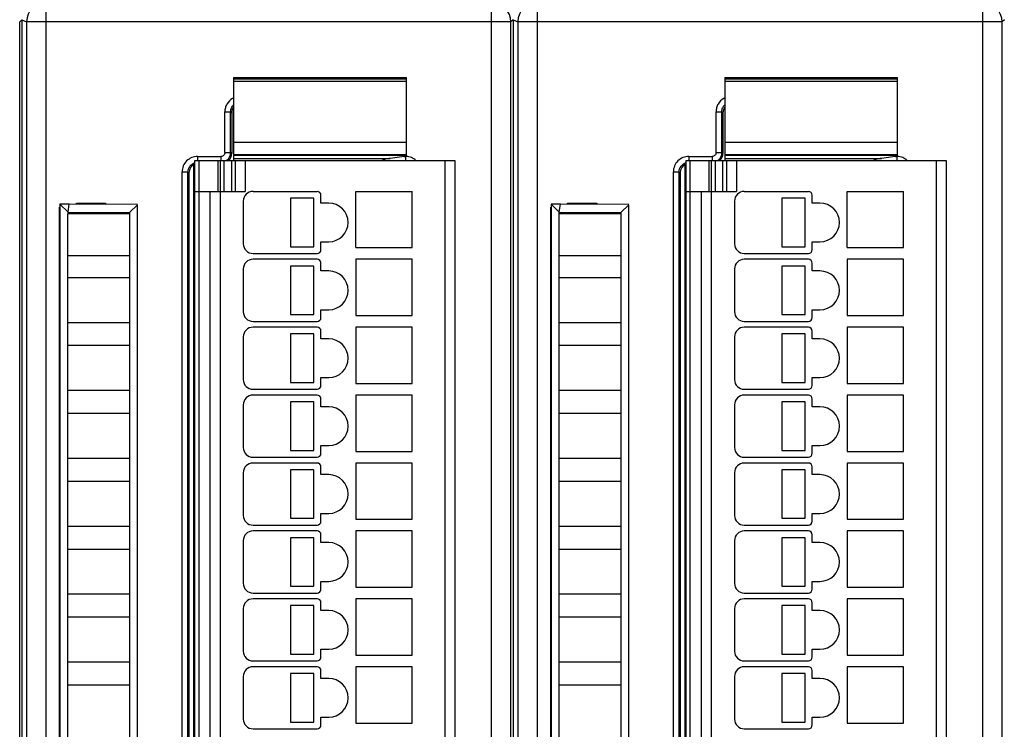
# Model space of a CAD drawing. Header units: millimetres. Extents: x 0 to 841, y 0 to 594.
# Tile 178 of 237: x 557 to 608, y 317 to 354. Entities that reach past the tile are written whole.
import ezdxf

# ---------------------------------------------------------------- set-up
doc = ezdxf.new("R2010")
doc.units = ezdxf.units.MM
doc.header["$LTSCALE"] = 46.255
doc.layers.get('0').update_dxf_attribs({"linetype": 'CONTINUOUS'})
doc.layers.add('1', color=7, linetype='CONTINUOUS')
doc.styles.get("Standard").update_dxf_attribs({"font": 'txt', "width": 0.85})
doc.dimstyles.new('DIMSTYLE_5', dxfattribs={"dimtxt": 3.5, "dimasz": 3.5, "dimexe": 1, "dimexo": 0.5, "dimgap": 0.875, "dimtad": 1, "dimdec": 4, "dimdsep": 46, "dimtxsty": 'STANDARD', "dimblk": '_FILLED', "dimblk1": '_FILLED', "dimblk2": '_FILLED', "dimcen": 0.09, "dimadec": 4, "dimazin": 2, "dimtp": 0.3, "dimtm": 0.3, "dimtfac": 1, "dimtdec": 4, "dimtofl": 0, "dimtmove": 0, "dimatfit": 3, "dimldrblk": '_FILLED', "dimfxl": 1, "dimtolj": 1, "dimarcsym": 0})

# ---------------------------------------------------------------- blocks, each defined once
blk = doc.blocks.new('_FILLED')
at = {"color": 0, "linetype": 'BYBLOCK'}
blk.add_solid([(0, 0), (-1, 0.143), (-1, -0.143)], dxfattribs=at)
blk = doc.blocks.new('*D4')
at = {"color": 2, "linetype": 'CONTINUOUS'}
for p, q in [((277.619, 344.095), (277.619, 374.127)), ((735.219, 349.465), (735.219, 374.127)), ((277.619, 373.127), (506.419, 373.127)), ((735.219, 373.127), (506.419, 373.127))]:
    blk.add_line(p, q, dxfattribs=at)
at = {"color": 2, "linetype": 'CONTINUOUS', "xscale": 3.5, "yscale": 3.5, "zscale": 3.5, "rotation": 180}
blk.add_blockref('_FILLED', (277.619, 373.127), dxfattribs=at)
at = {"color": 2, "linetype": 'CONTINUOUS', "xscale": 3.5, "yscale": 3.5, "zscale": 3.5}
blk.add_blockref('_FILLED', (735.219, 373.127), dxfattribs=at)
at = {"color": 2, "linetype": 'CONTINUOUS', "insert": (506.419, 377.502), "char_height": 3.5, "width": 19.125, "attachment_point": 2, "line_spacing_factor": 0.9}
blk.add_mtext('457.6', dxfattribs=at)

msp = doc.modelspace()

# ---------------------------------------------------------------- linework, layer by layer
at = {"color": 9, "linetype": 'CONTINUOUS'}
for p, q in [((558.55431, 354.59619), (558.55431, 264.83197)), ((581.50066, 264.83197), (581.50066, 354.59619)), ((583.85431, 354.59619), (583.85431, 264.83197)), ((606.80066, 264.83197), (606.80066, 354.59619)), ((557.31851, 353.71409), (557.20063, 353.5962)), ((557.31851, 353.71419), (557.55446, 353.59623)), ((557.55446, 353.59623), (557.55469, 353.61367)), ((582.50063, 353.59623), (557.55446, 353.59623)), ((557.55446, 353.59623), (557.55446, 265.83193)), ((582.61851, 353.71409), (582.50063, 353.5962)), ((582.61851, 353.71419), (582.85446, 353.59623)), ((582.85446, 353.59623), (582.85469, 353.61367)), ((607.80063, 353.59623), (582.85446, 353.59623)), ((582.85446, 353.59623), (582.85446, 265.83193)), ((607.91851, 353.71409), (607.80063, 353.5962)), ((577.11851, 350.64726), (568.21851, 350.64726)), ((577.11851, 350.53406), (568.21851, 350.53406)), ((602.41851, 350.64726), (593.51851, 350.64726)), ((602.41851, 350.53406), (593.51851, 350.53406)), ((567.76595, 348.96713), (568.06577, 348.96713)), ((567.76595, 346.86652), (567.76595, 348.96713)), ((568.06577, 346.86652), (568.06577, 348.96713)), ((568.06577, 348.96713), (568.11851, 348.91438)), ((593.06595, 348.96713), (593.36577, 348.96713)), ((593.06595, 346.86652), (593.06595, 348.96713)), ((593.36577, 346.86652), (593.36577, 348.96713)), ((593.36577, 348.96713), (593.41851, 348.91438)), ((568.21851, 347.39351), (577.11851, 347.39351)), ((593.51851, 347.39351), (602.41851, 347.39351)), ((567.76595, 346.86652), (568.06577, 346.86652)), ((568.11851, 346.81377), (568.06577, 346.86652)), ((593.06595, 346.86652), (593.36577, 346.86652)), ((593.41851, 346.81377), (593.36577, 346.86652)), ((566.36546, 346.66664), (567.56607, 346.66664)), ((566.36546, 346.66664), (566.36546, 346.45824)), ((566.41851, 346.46408), (566.41851, 273.26408)), ((567.41851, 344.86408), (567.41851, 346.46408)), ((567.56607, 346.66664), (567.56607, 346.45824)), ((567.71851, 346.46408), (567.71851, 344.86408)), ((568.11851, 344.86408), (568.11851, 346.46408)), ((577.11851, 346.7171), (568.21851, 346.7171)), ((568.81851, 346.46408), (568.81851, 344.86408)), ((576.98212, 346.66664), (577.07156, 346.66664)), ((577.07156, 346.66664), (577.07156, 346.47739)), ((579.11851, 273.26408), (579.11851, 346.46408)), ((591.66546, 346.66664), (592.86607, 346.66664)), ((591.66546, 346.66664), (591.66546, 346.45824)), ((591.71851, 346.46408), (591.71851, 273.26408)), ((592.71851, 344.86408), (592.71851, 346.46408)), ((592.86607, 346.66664), (592.86607, 346.45824)), ((593.01851, 346.46408), (593.01851, 344.86408)), ((593.41851, 344.86408), (593.41851, 346.46408)), ((602.41851, 346.7171), (593.51851, 346.7171)), ((594.11851, 346.46408), (594.11851, 344.86408)), ((602.28212, 346.66664), (602.37156, 346.66664)), ((602.37156, 346.66664), (602.37156, 346.47739)), ((604.41851, 273.26408), (604.41851, 346.46408)), ((565.56595, 345.86713), (565.86577, 345.86713)), ((565.56595, 273.56103), (565.56595, 345.86713)), ((565.86577, 273.56103), (565.86577, 345.86713)), ((565.86577, 345.86713), (565.91851, 345.81438)), ((590.86595, 345.86713), (591.16577, 345.86713)), ((590.86595, 273.56103), (590.86595, 345.86713)), ((591.16577, 273.56103), (591.16577, 345.86713)), ((591.16577, 345.86713), (591.21851, 345.81438)), ((567.51851, 344.86408), (567.51851, 274.86408)), ((592.81851, 344.86408), (592.81851, 274.86408))]:
    msp.add_line(p, q, dxfattribs=at)
at = {"color": 7, "linetype": 'CONTINUOUS'}
for p, q in [((557.20063, 265.83199), (557.20063, 353.5962)), ((557.31851, 353.71409), (557.31851, 265.71403)), ((582.50063, 265.83199), (582.50063, 353.5962)), ((582.61851, 353.71409), (582.61851, 265.71403)), ((607.80063, 265.83199), (607.80063, 353.5962)), ((568.21851, 350.73567), (577.11851, 350.73567)), ((568.21851, 350.73557), (568.21851, 346.7642)), ((577.11851, 346.76409), (577.11851, 350.73557)), ((593.51851, 350.73567), (602.41851, 350.73567)), ((593.51851, 350.73557), (593.51851, 346.7642)), ((602.41851, 346.76409), (602.41851, 350.73557)), ((568.11851, 348.91438), (568.11851, 346.81377)), ((593.41851, 348.91438), (593.41851, 346.81377)), ((566.21851, 346.46408), (579.61851, 346.46408)), ((566.21851, 273.26408), (566.21851, 346.46408)), ((567.51851, 346.46408), (567.51851, 344.86408)), ((568.21851, 346.76408), (577.11851, 346.76408)), ((568.21851, 346.74949), (568.21851, 346.46408)), ((568.21851, 346.559), (576.28632, 346.559)), ((568.31851, 344.86408), (568.31851, 346.46408)), ((577.11851, 346.68774), (576.28632, 346.559)), ((577.11851, 346.68774), (577.11851, 346.74949)), ((579.61851, 346.46408), (579.61851, 273.26408)), ((591.51851, 346.46408), (604.91851, 346.46408)), ((591.51851, 273.26408), (591.51851, 346.46408)), ((592.81851, 346.46408), (592.81851, 344.86408)), ((593.51851, 346.76408), (602.41851, 346.76408)), ((593.51851, 346.74949), (593.51851, 346.46408)), ((593.51851, 346.559), (601.58632, 346.559)), ((593.61851, 344.86408), (593.61851, 346.46408)), ((602.41851, 346.68774), (601.58632, 346.559)), ((602.41851, 346.68774), (602.41851, 346.74949)), ((604.91851, 346.46408), (604.91851, 273.26408)), ((566.16851, 273.17951), (566.16851, 346.24865)), ((591.46851, 273.17951), (591.46851, 346.24865)), ((565.91851, 345.81438), (565.91851, 273.61377)), ((566.16851, 345.81408), (566.21851, 345.81408)), ((591.21851, 345.81438), (591.21851, 273.61377)), ((591.46851, 345.81408), (591.51851, 345.81408)), ((566.21851, 344.86408), (568.81851, 344.86408)), ((567.01851, 274.86408), (567.01851, 344.86408)), ((569.21851, 344.86408), (572.51851, 344.86408)), ((574.51851, 344.86408), (577.41851, 344.86408)), ((574.51851, 341.96408), (574.51851, 344.86408)), ((577.41851, 341.96408), (577.41851, 344.86408)), ((591.51851, 344.86408), (594.11851, 344.86408)), ((592.31851, 274.86408), (592.31851, 344.86408)), ((594.51851, 344.86408), (597.81851, 344.86408)), ((599.81851, 344.86408), (602.71851, 344.86408)), ((599.81851, 341.96408), (599.81851, 344.86408)), ((602.71851, 341.96408), (602.71851, 344.86408)), ((568.71851, 344.36408), (568.71851, 342.16408)), ((572.35382, 344.51408), (571.15382, 344.51408)), ((571.15382, 344.51408), (571.15382, 342.01408)), ((572.35382, 342.01408), (572.35382, 344.51408)), ((572.71851, 344.26408), (572.71851, 344.66408)), ((594.01851, 344.36408), (594.01851, 342.16408)), ((597.65382, 344.51408), (596.45382, 344.51408)), ((596.45382, 344.51408), (596.45382, 342.01408)), ((597.65382, 342.01408), (597.65382, 344.51408)), ((598.01851, 344.26408), (598.01851, 344.66408)), ((559.25566, 344.05194), (559.26851, 344.05194)), ((559.25566, 275.37622), (559.25566, 344.05194)), ((559.25566, 344.05194), (559.26851, 344.03908)), ((559.7513, 344.21408), (559.26786, 344.20987)), ((559.26786, 344.20987), (559.68866, 343.79393)), ((559.26851, 344.21165), (559.26851, 274.81893)), ((559.68866, 343.79393), (559.7513, 344.21408)), ((563.2733, 344.18346), (559.7513, 344.21408)), ((560.11851, 344.26408), (561.61851, 344.26408)), ((560.11851, 344.21089), (560.11851, 344.26408)), ((561.61851, 344.26408), (561.61851, 344.19785)), ((563.26851, 344.17872), (562.86437, 343.77803)), ((563.26851, 274.84771), (563.26851, 344.17872)), ((573.11851, 344.26408), (572.71851, 344.26408)), ((584.55566, 344.05194), (584.56851, 344.05194)), ((584.55566, 275.37622), (584.55566, 344.05194)), ((584.55566, 344.05194), (584.56851, 344.03908)), ((585.0513, 344.21408), (584.56786, 344.20987)), ((584.56786, 344.20987), (584.98866, 343.79393)), ((584.56851, 344.21165), (584.56851, 274.81893)), ((584.98866, 343.79393), (585.0513, 344.21408)), ((588.5733, 344.18346), (585.0513, 344.21408)), ((585.41851, 344.26408), (586.91851, 344.26408)), ((585.41851, 344.21089), (585.41851, 344.26408)), ((586.91851, 344.26408), (586.91851, 344.19785)), ((588.56851, 344.17872), (588.16437, 343.77803)), ((588.56851, 274.84771), (588.56851, 344.17872)), ((598.41851, 344.26408), (598.01851, 344.26408)), ((562.86451, 343.71408), (559.68851, 343.71408)), ((559.68866, 275.23422), (559.68851, 343.71408)), ((559.68864, 343.71408), (559.68866, 343.79151)), ((559.68866, 343.79393), (562.86437, 343.77803)), ((562.86437, 343.77803), (562.86437, 275.25185)), ((588.16451, 343.71408), (584.98851, 343.71408)), ((584.98866, 275.23422), (584.98851, 343.71408)), ((584.98864, 343.71408), (584.98866, 343.79151)), ((584.98866, 343.79393), (588.16437, 343.77803)), ((588.16437, 343.77803), (588.16437, 275.25185)), ((571.15382, 342.01408), (572.35382, 342.01408)), ((572.71851, 342.26408), (573.11851, 342.26408)), ((572.71851, 341.86408), (572.71851, 342.26408)), ((574.51851, 341.96408), (577.41851, 341.96408)), ((596.45382, 342.01408), (597.65382, 342.01408)), ((598.01851, 342.26408), (598.41851, 342.26408)), ((598.01851, 341.86408), (598.01851, 342.26408)), ((599.81851, 341.96408), (602.71851, 341.96408)), ((559.68851, 341.56408), (562.86451, 341.56408)), ((569.21851, 341.66408), (572.51851, 341.66408)), ((572.51851, 341.36408), (569.21851, 341.36408)), ((577.41851, 341.36408), (574.51851, 341.36408)), ((574.51851, 341.36408), (574.51851, 338.46408)), ((577.41851, 338.46408), (577.41851, 341.36408)), ((584.98851, 341.56408), (588.16451, 341.56408)), ((594.51851, 341.66408), (597.81851, 341.66408)), ((597.81851, 341.36408), (594.51851, 341.36408)), ((602.71851, 341.36408), (599.81851, 341.36408)), ((599.81851, 341.36408), (599.81851, 338.46408)), ((602.71851, 338.46408), (602.71851, 341.36408)), ((568.71851, 340.86408), (568.71851, 338.66408)), ((572.35382, 341.01408), (571.15382, 341.01408)), ((571.15382, 341.01408), (571.15382, 338.51408)), ((572.35382, 338.51408), (572.35382, 341.01408)), ((572.71851, 340.76408), (572.71851, 341.16408)), ((594.01851, 340.86408), (594.01851, 338.66408)), ((597.65382, 341.01408), (596.45382, 341.01408)), ((596.45382, 341.01408), (596.45382, 338.51408)), ((597.65382, 338.51408), (597.65382, 341.01408)), ((598.01851, 340.76408), (598.01851, 341.16408)), ((562.86451, 340.41408), (559.68851, 340.41408)), ((573.11851, 340.76408), (572.71851, 340.76408)), ((588.16451, 340.41408), (584.98851, 340.41408)), ((598.41851, 340.76408), (598.01851, 340.76408)), ((572.71851, 338.76408), (573.11851, 338.76408)), ((572.71851, 338.36408), (572.71851, 338.76408)), ((598.01851, 338.76408), (598.41851, 338.76408)), ((598.01851, 338.36408), (598.01851, 338.76408)), ((571.15382, 338.51408), (572.35382, 338.51408)), ((574.51851, 338.46408), (577.41851, 338.46408)), ((596.45382, 338.51408), (597.65382, 338.51408)), ((599.81851, 338.46408), (602.71851, 338.46408)), ((559.68851, 338.11408), (562.86451, 338.11408)), ((569.21851, 338.16408), (572.51851, 338.16408)), ((572.51851, 337.86408), (569.21851, 337.86408)), ((577.41851, 337.86408), (574.51851, 337.86408)), ((574.51851, 337.86408), (574.51851, 334.96408)), ((577.41851, 334.96408), (577.41851, 337.86408)), ((584.98851, 338.11408), (588.16451, 338.11408)), ((594.51851, 338.16408), (597.81851, 338.16408)), ((597.81851, 337.86408), (594.51851, 337.86408)), ((602.71851, 337.86408), (599.81851, 337.86408)), ((599.81851, 337.86408), (599.81851, 334.96408)), ((602.71851, 334.96408), (602.71851, 337.86408)), ((568.71851, 337.36408), (568.71851, 335.16408)), ((572.35382, 337.51408), (571.15382, 337.51408)), ((571.15382, 337.51408), (571.15382, 335.01408)), ((572.35382, 335.01408), (572.35382, 337.51408)), ((572.71851, 337.26408), (572.71851, 337.66408)), ((573.11851, 337.26408), (572.71851, 337.26408)), ((594.01851, 337.36408), (594.01851, 335.16408)), ((597.65382, 337.51408), (596.45382, 337.51408)), ((596.45382, 337.51408), (596.45382, 335.01408)), ((597.65382, 335.01408), (597.65382, 337.51408)), ((598.01851, 337.26408), (598.01851, 337.66408)), ((598.41851, 337.26408), (598.01851, 337.26408)), ((562.86451, 336.91408), (559.68851, 336.91408)), ((588.16451, 336.91408), (584.98851, 336.91408)), ((572.71851, 335.26408), (573.11851, 335.26408)), ((572.71851, 334.86408), (572.71851, 335.26408)), ((598.01851, 335.26408), (598.41851, 335.26408)), ((598.01851, 334.86408), (598.01851, 335.26408)), ((571.15382, 335.01408), (572.35382, 335.01408)), ((574.51851, 334.96408), (577.41851, 334.96408)), ((596.45382, 335.01408), (597.65382, 335.01408)), ((599.81851, 334.96408), (602.71851, 334.96408)), ((559.68851, 334.61408), (562.86451, 334.61408)), ((569.21851, 334.66408), (572.51851, 334.66408)), ((572.51851, 334.36408), (569.21851, 334.36408)), ((577.41851, 334.36408), (574.51851, 334.36408)), ((574.51851, 334.36408), (574.51851, 331.46408)), ((577.41851, 331.46408), (577.41851, 334.36408)), ((584.98851, 334.61408), (588.16451, 334.61408)), ((594.51851, 334.66408), (597.81851, 334.66408)), ((597.81851, 334.36408), (594.51851, 334.36408)), ((602.71851, 334.36408), (599.81851, 334.36408)), ((599.81851, 334.36408), (599.81851, 331.46408)), ((602.71851, 331.46408), (602.71851, 334.36408)), ((568.71851, 333.86408), (568.71851, 331.66408)), ((572.35382, 334.01408), (571.15382, 334.01408)), ((571.15382, 334.01408), (571.15382, 331.51408)), ((572.35382, 331.51408), (572.35382, 334.01408)), ((572.71851, 333.76408), (572.71851, 334.16408)), ((573.11851, 333.76408), (572.71851, 333.76408)), ((594.01851, 333.86408), (594.01851, 331.66408)), ((597.65382, 334.01408), (596.45382, 334.01408)), ((596.45382, 334.01408), (596.45382, 331.51408)), ((597.65382, 331.51408), (597.65382, 334.01408)), ((598.01851, 333.76408), (598.01851, 334.16408)), ((598.41851, 333.76408), (598.01851, 333.76408)), ((562.86451, 333.41408), (559.68851, 333.41408)), ((588.16451, 333.41408), (584.98851, 333.41408)), ((572.71851, 331.76408), (573.11851, 331.76408)), ((572.71851, 331.36408), (572.71851, 331.76408)), ((598.01851, 331.76408), (598.41851, 331.76408)), ((598.01851, 331.36408), (598.01851, 331.76408)), ((569.21851, 331.16408), (572.51851, 331.16408)), ((571.15382, 331.51408), (572.35382, 331.51408)), ((574.51851, 331.46408), (577.41851, 331.46408)), ((594.51851, 331.16408), (597.81851, 331.16408)), ((596.45382, 331.51408), (597.65382, 331.51408)), ((599.81851, 331.46408), (602.71851, 331.46408)), ((559.68851, 331.11408), (562.86451, 331.11408)), ((572.51851, 330.86408), (569.21851, 330.86408)), ((572.71851, 330.26408), (572.71851, 330.66408)), ((577.41851, 330.86408), (574.51851, 330.86408)), ((574.51851, 330.86408), (574.51851, 327.96408)), ((577.41851, 327.96408), (577.41851, 330.86408)), ((584.98851, 331.11408), (588.16451, 331.11408)), ((597.81851, 330.86408), (594.51851, 330.86408)), ((598.01851, 330.26408), (598.01851, 330.66408)), ((602.71851, 330.86408), (599.81851, 330.86408)), ((599.81851, 330.86408), (599.81851, 327.96408)), ((602.71851, 327.96408), (602.71851, 330.86408)), ((568.71851, 330.36408), (568.71851, 328.16408)), ((572.35382, 330.51408), (571.15382, 330.51408)), ((571.15382, 330.51408), (571.15382, 328.01408)), ((572.35382, 328.01408), (572.35382, 330.51408)), ((573.11851, 330.26408), (572.71851, 330.26408)), ((594.01851, 330.36408), (594.01851, 328.16408)), ((597.65382, 330.51408), (596.45382, 330.51408)), ((596.45382, 330.51408), (596.45382, 328.01408)), ((597.65382, 328.01408), (597.65382, 330.51408)), ((598.41851, 330.26408), (598.01851, 330.26408)), ((562.86451, 329.91408), (559.68851, 329.91408)), ((588.16451, 329.91408), (584.98851, 329.91408)), ((572.71851, 328.26408), (573.11851, 328.26408)), ((572.71851, 327.86408), (572.71851, 328.26408)), ((598.01851, 328.26408), (598.41851, 328.26408)), ((598.01851, 327.86408), (598.01851, 328.26408)), ((559.68851, 327.61408), (562.86451, 327.61408)), ((569.21851, 327.66408), (572.51851, 327.66408)), ((571.15382, 328.01408), (572.35382, 328.01408)), ((574.51851, 327.96408), (577.41851, 327.96408)), ((584.98851, 327.61408), (588.16451, 327.61408)), ((594.51851, 327.66408), (597.81851, 327.66408)), ((596.45382, 328.01408), (597.65382, 328.01408)), ((599.81851, 327.96408), (602.71851, 327.96408)), ((572.51851, 327.36408), (569.21851, 327.36408)), ((572.71851, 326.76408), (572.71851, 327.16408)), ((577.41851, 327.36408), (574.51851, 327.36408)), ((574.51851, 327.36408), (574.51851, 324.46408)), ((577.41851, 324.46408), (577.41851, 327.36408)), ((597.81851, 327.36408), (594.51851, 327.36408)), ((598.01851, 326.76408), (598.01851, 327.16408)), ((602.71851, 327.36408), (599.81851, 327.36408)), ((599.81851, 327.36408), (599.81851, 324.46408)), ((602.71851, 324.46408), (602.71851, 327.36408)), ((568.71851, 326.86408), (568.71851, 324.66408)), ((572.35382, 327.01408), (571.15382, 327.01408)), ((571.15382, 327.01408), (571.15382, 324.51408)), ((572.35382, 324.51408), (572.35382, 327.01408)), ((573.11851, 326.76408), (572.71851, 326.76408)), ((594.01851, 326.86408), (594.01851, 324.66408)), ((597.65382, 327.01408), (596.45382, 327.01408)), ((596.45382, 327.01408), (596.45382, 324.51408)), ((597.65382, 324.51408), (597.65382, 327.01408)), ((598.41851, 326.76408), (598.01851, 326.76408)), ((562.86451, 326.41408), (559.68851, 326.41408)), ((588.16451, 326.41408), (584.98851, 326.41408)), ((572.71851, 324.76408), (573.11851, 324.76408)), ((572.71851, 324.36408), (572.71851, 324.76408)), ((598.01851, 324.76408), (598.41851, 324.76408)), ((598.01851, 324.36408), (598.01851, 324.76408)), ((559.68851, 324.11408), (562.86451, 324.11408)), ((569.21851, 324.16408), (572.51851, 324.16408)), ((571.15382, 324.51408), (572.35382, 324.51408)), ((574.51851, 324.46408), (577.41851, 324.46408)), ((584.98851, 324.11408), (588.16451, 324.11408)), ((594.51851, 324.16408), (597.81851, 324.16408)), ((596.45382, 324.51408), (597.65382, 324.51408)), ((599.81851, 324.46408), (602.71851, 324.46408)), ((572.51851, 323.86408), (569.21851, 323.86408)), ((572.71851, 323.26408), (572.71851, 323.66408)), ((577.41851, 323.86408), (574.51851, 323.86408)), ((574.51851, 323.86408), (574.51851, 320.96408)), ((577.41851, 320.96408), (577.41851, 323.86408)), ((597.81851, 323.86408), (594.51851, 323.86408)), ((598.01851, 323.26408), (598.01851, 323.66408)), ((602.71851, 323.86408), (599.81851, 323.86408)), ((599.81851, 323.86408), (599.81851, 320.96408)), ((602.71851, 320.96408), (602.71851, 323.86408)), ((568.71851, 323.36408), (568.71851, 321.16408)), ((572.35382, 323.51408), (571.15382, 323.51408)), ((571.15382, 323.51408), (571.15382, 321.01408)), ((572.35382, 321.01408), (572.35382, 323.51408)), ((573.11851, 323.26408), (572.71851, 323.26408)), ((594.01851, 323.36408), (594.01851, 321.16408)), ((597.65382, 323.51408), (596.45382, 323.51408)), ((596.45382, 323.51408), (596.45382, 321.01408)), ((597.65382, 321.01408), (597.65382, 323.51408)), ((598.41851, 323.26408), (598.01851, 323.26408)), ((562.86451, 322.91408), (559.68851, 322.91408)), ((588.16451, 322.91408), (584.98851, 322.91408)), ((571.15382, 321.01408), (572.35382, 321.01408)), ((572.71851, 321.26408), (573.11851, 321.26408)), ((572.71851, 320.86408), (572.71851, 321.26408)), ((596.45382, 321.01408), (597.65382, 321.01408)), ((598.01851, 321.26408), (598.41851, 321.26408)), ((598.01851, 320.86408), (598.01851, 321.26408)), ((559.68851, 320.61408), (562.86451, 320.61408)), ((569.21851, 320.66408), (572.51851, 320.66408)), ((574.51851, 320.96408), (577.41851, 320.96408)), ((584.98851, 320.61408), (588.16451, 320.61408)), ((594.51851, 320.66408), (597.81851, 320.66408)), ((599.81851, 320.96408), (602.71851, 320.96408)), ((572.51851, 320.36408), (569.21851, 320.36408)), ((572.35382, 320.01408), (571.15382, 320.01408)), ((571.15382, 320.01408), (571.15382, 317.51408)), ((572.35382, 317.51408), (572.35382, 320.01408)), ((572.71851, 319.76408), (572.71851, 320.16408)), ((577.41851, 320.36408), (574.51851, 320.36408)), ((574.51851, 320.36408), (574.51851, 317.46408)), ((577.41851, 317.46408), (577.41851, 320.36408)), ((597.81851, 320.36408), (594.51851, 320.36408)), ((597.65382, 320.01408), (596.45382, 320.01408)), ((596.45382, 320.01408), (596.45382, 317.51408)), ((597.65382, 317.51408), (597.65382, 320.01408)), ((598.01851, 319.76408), (598.01851, 320.16408)), ((602.71851, 320.36408), (599.81851, 320.36408)), ((599.81851, 320.36408), (599.81851, 317.46408)), ((602.71851, 317.46408), (602.71851, 320.36408)), ((568.71851, 319.86408), (568.71851, 317.66408)), ((573.11851, 319.76408), (572.71851, 319.76408)), ((594.01851, 319.86408), (594.01851, 317.66408)), ((598.41851, 319.76408), (598.01851, 319.76408)), ((562.86451, 319.41408), (559.68851, 319.41408)), ((588.16451, 319.41408), (584.98851, 319.41408)), ((571.15382, 317.51408), (572.35382, 317.51408)), ((572.71851, 317.76408), (573.11851, 317.76408)), ((572.71851, 317.36408), (572.71851, 317.76408)), ((574.51851, 317.46408), (577.41851, 317.46408)), ((596.45382, 317.51408), (597.65382, 317.51408)), ((598.01851, 317.76408), (598.41851, 317.76408)), ((598.01851, 317.36408), (598.01851, 317.76408)), ((599.81851, 317.46408), (602.71851, 317.46408)), ((569.21851, 317.16408), (572.51851, 317.16408)), ((594.51851, 317.16408), (597.81851, 317.16408))]:
    msp.add_line(p, q, dxfattribs=at)
at = {"color": 9, "linetype": 'CONTINUOUS'}
for centre, radius, start, end in [((558.55443, 353.59638), 0.99981, 90.007139, 178.99409), ((581.50075, 353.59621), 0.99988, 359.999564, 89.998107), ((583.85443, 353.59638), 0.99981, 90.007139, 178.99409), ((606.80075, 353.59621), 0.99988, 359.999564, 89.998107), ((568.56164, 348.97578), 0.79028, 115.765595, 120.371047), ((593.86164, 348.97578), 0.79028, 115.765595, 120.371047), ((567.5679, 346.8669), 0.49855, 306.078032, 309.814112), ((567.5738, 346.85987), 0.48937, 309.810126, 314.91041), ((567.57041, 346.86264), 0.49372, 314.962981, 324.530373), ((577.05706, 345.733), 0.93375, 86.314261, 89.11022), ((592.8679, 346.8669), 0.49855, 306.078032, 309.814112), ((592.8738, 346.85987), 0.48937, 309.810126, 314.91041), ((592.87041, 346.86264), 0.49372, 314.962981, 324.530373), ((602.35706, 345.733), 0.93375, 86.314261, 89.11022)]:
    msp.add_arc(centre, radius, start, end, dxfattribs=at)
at = {"color": 7, "linetype": 'CONTINUOUS'}
for centre, radius, start, end in [((569.21851, 344.36408), 0.5, 90, 180), ((572.51851, 344.66408), 0.2, 0, 90), ((594.51851, 344.36408), 0.5, 90, 180), ((597.81851, 344.66408), 0.2, 0, 90), ((573.11851, 343.26408), 1, 270, 90), ((598.41851, 343.26408), 1, 270, 90), ((569.21851, 342.16408), 0.5, 180, 270), ((572.51851, 341.86408), 0.2, 270, 360), ((594.51851, 342.16408), 0.5, 180, 270), ((597.81851, 341.86408), 0.2, 270, 360), ((569.21851, 340.86408), 0.5, 90, 180), ((572.51851, 341.16408), 0.2, 0, 90), ((594.51851, 340.86408), 0.5, 90, 180), ((597.81851, 341.16408), 0.2, 0, 90), ((573.11851, 339.76408), 1, 270, 90), ((598.41851, 339.76408), 1, 270, 90), ((569.21851, 338.66408), 0.5, 180, 270), ((572.51851, 338.36408), 0.2, 270, 360), ((594.51851, 338.66408), 0.5, 180, 270), ((597.81851, 338.36408), 0.2, 270, 360), ((569.21851, 337.36408), 0.5, 90, 180), ((572.51851, 337.66408), 0.2, 0, 90), ((594.51851, 337.36408), 0.5, 90, 180), ((597.81851, 337.66408), 0.2, 0, 90), ((573.11851, 336.26408), 1, 270, 90), ((598.41851, 336.26408), 1, 270, 90), ((569.21851, 335.16408), 0.5, 180, 270), ((572.51851, 334.86408), 0.2, 270, 360), ((594.51851, 335.16408), 0.5, 180, 270), ((597.81851, 334.86408), 0.2, 270, 360), ((569.21851, 333.86408), 0.5, 90, 180), ((572.51851, 334.16408), 0.2, 0, 90), ((594.51851, 333.86408), 0.5, 90, 180), ((597.81851, 334.16408), 0.2, 0, 90), ((573.11851, 332.76408), 1, 270, 90), ((598.41851, 332.76408), 1, 270, 90), ((569.21851, 331.66408), 0.5, 180, 270), ((594.51851, 331.66408), 0.5, 180, 270), ((572.51851, 331.36408), 0.2, 270, 360), ((597.81851, 331.36408), 0.2, 270, 360), ((569.21851, 330.36408), 0.5, 90, 180), ((572.51851, 330.66408), 0.2, 0, 90), ((594.51851, 330.36408), 0.5, 90, 180), ((597.81851, 330.66408), 0.2, 0, 90), ((573.11851, 329.26408), 1, 270, 90), ((598.41851, 329.26408), 1, 270, 90), ((569.21851, 328.16408), 0.5, 180, 270), ((594.51851, 328.16408), 0.5, 180, 270), ((572.51851, 327.86408), 0.2, 270, 360), ((597.81851, 327.86408), 0.2, 270, 360), ((569.21851, 326.86408), 0.5, 90, 180), ((572.51851, 327.16408), 0.2, 0, 90), ((594.51851, 326.86408), 0.5, 90, 180), ((597.81851, 327.16408), 0.2, 0, 90), ((573.11851, 325.76408), 1, 270, 90), ((598.41851, 325.76408), 1, 270, 90), ((569.21851, 324.66408), 0.5, 180, 270), ((594.51851, 324.66408), 0.5, 180, 270), ((572.51851, 324.36408), 0.2, 270, 360), ((597.81851, 324.36408), 0.2, 270, 360), ((569.21851, 323.36408), 0.5, 90, 180), ((572.51851, 323.66408), 0.2, 0, 90), ((594.51851, 323.36408), 0.5, 90, 180), ((597.81851, 323.66408), 0.2, 0, 90), ((573.11851, 322.26408), 1, 270, 90), ((598.41851, 322.26408), 1, 270, 90), ((569.21851, 321.16408), 0.5, 180, 270), ((594.51851, 321.16408), 0.5, 180, 270), ((572.51851, 320.86408), 0.2, 270, 360), ((597.81851, 320.86408), 0.2, 270, 360), ((569.21851, 319.86408), 0.5, 90, 180), ((572.51851, 320.16408), 0.2, 0, 90), ((594.51851, 319.86408), 0.5, 90, 180), ((597.81851, 320.16408), 0.2, 0, 90), ((573.11851, 318.76408), 1, 270, 90), ((598.41851, 318.76408), 1, 270, 90), ((569.21851, 317.66408), 0.5, 180, 270), ((594.51851, 317.66408), 0.5, 180, 270), ((572.51851, 317.36408), 0.2, 270, 360), ((597.81851, 317.36408), 0.2, 270, 360)]:
    msp.add_arc(centre, radius, start, end, dxfattribs=at)
for centre, major_axis, start_param, end_param in [((568.61882, 348.91377), (0.35398, -0.35398), -3.00026401, -2.35680348), ((593.91882, 348.91377), (0.35398, -0.35398), -3.00026401, -2.35680348), ((567.61821, 346.81438), (-0.35398, 0.35398), 9.42477796, 10.20956714), ((592.91821, 346.81438), (-0.35398, 0.35398), 9.42477796, 10.20956714), ((566.41882, 345.81377), (0.35398, -0.35398), 2.76650143, 3.92638183), ((591.71882, 345.81377), (0.35398, -0.35398), 2.76650143, 3.92638183)]:
    msp.add_ellipse(centre, major_axis=major_axis, ratio=0.99878277, start_param=start_param, end_param=end_param, dxfattribs=at)
at = {"color": 9, "linetype": 'CONTINUOUS'}
for points, knots in [([(568.16207, 349.65761), (568.04359, 349.5882), (567.88936, 349.43304), (567.78427, 349.17549), (567.76703, 349.03636), (567.76595, 348.96713)], [0, 0, 0, 0, 0.49792695, 0.74893729, 1, 1, 1, 1]), ([(593.46207, 349.65761), (593.34359, 349.5882), (593.18936, 349.43304), (593.08427, 349.17549), (593.06703, 349.03636), (593.06595, 348.96713)], [0, 0, 0, 0, 0.49792695, 0.74893729, 1, 1, 1, 1]), ([(568.06598, 348.96713), (568.06577, 349.03354), (568.09286, 349.16782), (568.17054, 349.28048), (568.21822, 349.32673)], [0, 0, 0, 0, 0.49997079, 1, 1, 1, 1]), ([(593.36598, 348.96713), (593.36577, 349.03354), (593.39286, 349.16782), (593.47054, 349.28048), (593.51822, 349.32673)], [0, 0, 0, 0, 0.49997079, 1, 1, 1, 1]), ([(567.76595, 346.86652), (567.76595, 346.81553), (567.7233, 346.70935), (567.61706, 346.66651), (567.56607, 346.66664)], [0, 0, 0, 0, 0.50002267, 1, 1, 1, 1]), ([(593.06595, 346.86652), (593.06595, 346.81553), (593.0233, 346.70935), (592.91706, 346.66651), (592.86607, 346.66664)], [0, 0, 0, 0, 0.50002267, 1, 1, 1, 1]), ([(566.36546, 346.66664), (566.26147, 346.66499), (566.05098, 346.62618), (565.78587, 346.44671), (565.60643, 346.18161), (565.56758, 345.97112), (565.56595, 345.86713)], [0, 0, 0, 0, 0.25002688, 0.50000304, 0.74997642, 1, 1, 1, 1]), ([(577.60323, 346.46421), (577.53687, 346.52338), (577.3833, 346.62093), (577.20584, 346.6591), (577.11709, 346.66482)], [0, 0, 0, 0, 0.49993855, 1, 1, 1, 1]), ([(591.66546, 346.66664), (591.56147, 346.66499), (591.35098, 346.62618), (591.08587, 346.44671), (590.90643, 346.18161), (590.86758, 345.97112), (590.86595, 345.86713)], [0, 0, 0, 0, 0.25002688, 0.50000304, 0.74997642, 1, 1, 1, 1]), ([(602.90323, 346.46421), (602.83687, 346.52338), (602.6833, 346.62093), (602.50584, 346.6591), (602.41709, 346.66482)], [0, 0, 0, 0, 0.49993855, 1, 1, 1, 1]), ([(565.86598, 345.86713), (565.86565, 345.97129), (565.93479, 346.18522), (566.11874, 346.31417), (566.21826, 346.34478)], [0, 0, 0, 0, 0.5000901, 1, 1, 1, 1]), ([(591.16598, 345.86713), (591.16565, 345.97129), (591.23479, 346.18522), (591.41874, 346.31417), (591.51826, 346.34478)], [0, 0, 0, 0, 0.5000901, 1, 1, 1, 1])]:
    msp.add_open_spline(points, degree=3, knots=knots, dxfattribs=at)
for points in [[(567.9725, 346.57615), (568.03153, 346.65892), (568.06569, 346.76486), (568.06577, 346.86652)], [(593.2725, 346.57615), (593.33153, 346.65892), (593.36569, 346.76486), (593.36577, 346.86652)]]:
    msp.add_open_spline(points, degree=3, dxfattribs=at)
at = {"color": 7, "linetype": 'CONTINUOUS'}
for points in [[(576.28632, 346.559), (576.1848, 346.55059), (576.0492, 346.5254), (575.92138, 346.47775), (575.88983, 346.46409)], [(601.58632, 346.559), (601.4848, 346.55059), (601.3492, 346.5254), (601.22138, 346.47775), (601.18983, 346.46409)]]:
    msp.add_open_spline(points, degree=3, knots=[0, 0, 0, 0, 0.74765103, 1, 1, 1, 1], dxfattribs=at)
at = {"layer": '1', "color": 1, "linetype": 'CONTINUOUS'}
for p, q in [((566.16851, 345.81408), (566.16851, 346.24865)), ((591.46851, 345.81408), (591.46851, 346.24865))]:
    msp.add_line(p, q, dxfattribs=at)

# ---------------------------------------------------------------- dimensions: what is measured, and where the dimension line sits
at = {"color": 2, "linetype": 'CONTINUOUS'}
dim = msp.add_linear_dim(base=(735.21851, 373.12715), p1=(277.61851, 343.59454), p2=(735.21851, 348.96487), dimstyle='DIMSTYLE_5', dxfattribs=at)
dim.commit()
dim.dimension.update_dxf_attribs({"geometry": '*D4', "text_midpoint": (505.9185, 373.12715), "dimtype": 160})

doc.saveas('drawing.dxf')
